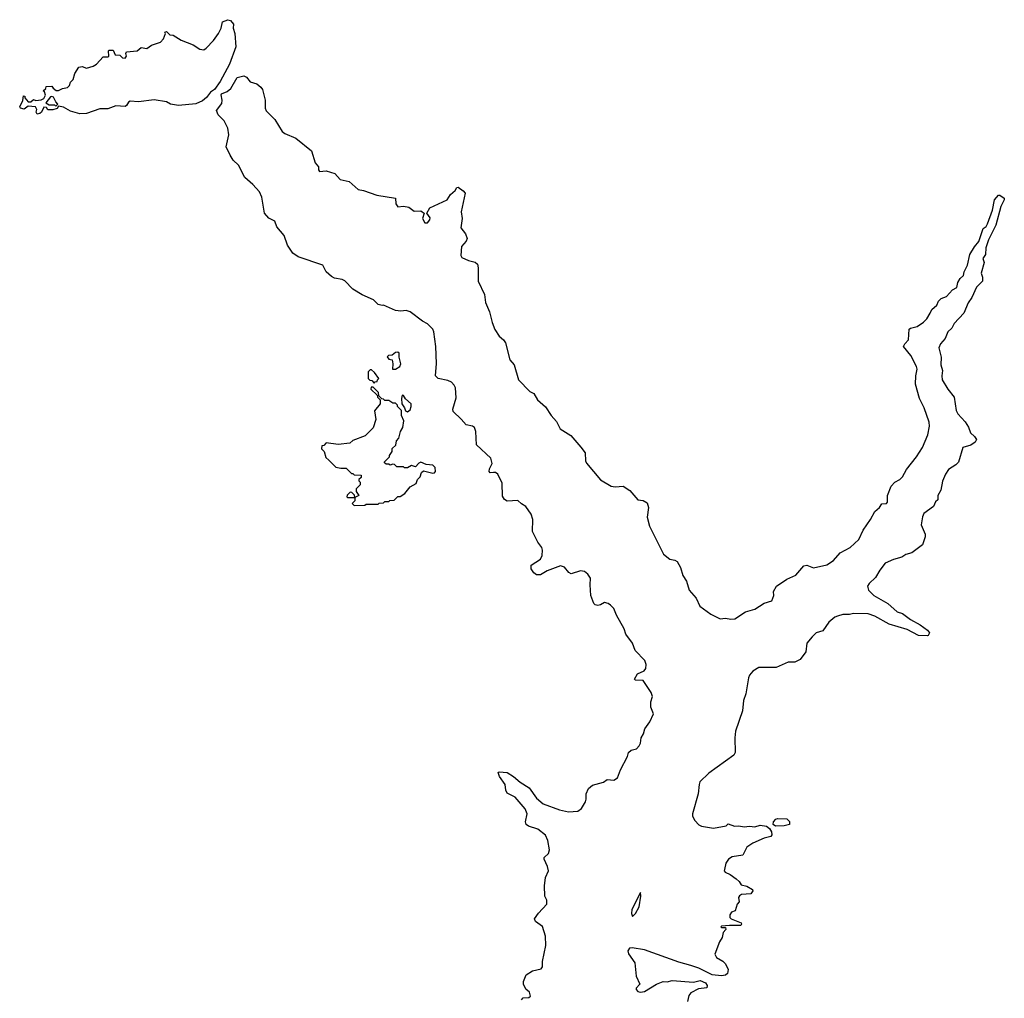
# Model space of a CAD drawing. Extents: x 2206940 to 2356632, y 511582 to 673215.
# Tile 185 of 228: x 2308682 to 2316079, y 611059 to 618409. Entities that reach past the tile are written whole.
import ezdxf

# ---------------------------------------------------------------- set-up
doc = ezdxf.new("R2010")
doc.units = 0

msp = doc.modelspace()

# ---------------------------------------------------------------- linework, layer by layer
at = {"layer": '0CON10XD'}
for points in [[(2308815, 617700), (2308807.5, 617715), (2308812.5, 617735), (2308800, 617755), (2308745, 617760), (2308715, 617736.7), (2308687.5, 617745), (2308682.5, 617755), (2308707, 617803), (2308711.7, 617838.3), (2308720, 617835), (2308721.7, 617821.7), (2308745, 617792.5), (2308765, 617792.5), (2308785, 617810), (2308805, 617802.5), (2308845, 617807.5), (2308863, 617817), (2308877, 617843), (2308868.3, 617868.3), (2308860, 617875), (2308878.3, 617891.7), (2308881.7, 617908.3), (2308925, 617910), (2308933.6, 617893.6), (2308956.4, 617876.4), (2308975, 617876.2), (2309005, 617891.2), (2309040.7, 617899.3), (2309057.5, 617915), (2309065, 617940), (2309085, 617960), (2309097.5, 618005), (2309127, 618053), (2309153, 618057), (2309185, 618044), (2309235, 618058.8), (2309260, 618075), (2309309.3, 618130.7), (2309345, 618130), (2309352.5, 618135), (2309350, 618175), (2309355, 618180), (2309385, 618180), (2309400, 618145), (2309435, 618143.3), (2309455, 618123.8), (2309475, 618120), (2309483.8, 618135), (2309480, 618155), (2309485, 618167.5), (2309565.8, 618174.2), (2309595, 618201.2), (2309637, 618193), (2309672.3, 618217.7), (2309739.7, 618240.3), (2309763.3, 618265), (2309777.5, 618305), (2309773.6, 618316.4), (2309785, 618320), (2309810, 618295), (2309835, 618292.5), (2309896.4, 618256.4), (2309985, 618220), (2310035, 618188), (2310065, 618183.8), (2310084.2, 618195.8), (2310137.2, 618252.8), (2310176.7, 618305), (2310196, 618345), (2310205.9, 618394.1), (2310245, 618409.1), (2310265, 618402.5), (2310288.6, 618375), (2310287.1, 618345), (2310298.5, 618305), (2310307.3, 618205), (2310259.6, 618075), (2310188.9, 617945), (2310145, 617885.6), (2310114.7, 617865.3), (2310086.5, 617825), (2310055, 617799.5), (2310005, 617777.8), (2309875, 617763.8), (2309815, 617774), (2309785, 617790.9), (2309692.1, 617807.9), (2309575, 617792.5), (2309512.8, 617797.2), (2309499.2, 617790.8), (2309485.4, 617764.6), (2309473.6, 617756.4), (2309405, 617761.5), (2309345, 617740.5), (2309285, 617740), (2309185, 617704.6), (2309135, 617702.7), (2309065, 617723.1), (2309012.3, 617752.3), (2308975, 617760), (2308965, 617743.3), (2308932.3, 617732.3), (2308895, 617733.3), (2308885, 617750), (2308865, 617752.5), (2308847.5, 617715), (2308835, 617703.3), (2308815, 617700)], [(2311405, 616262), (2311375, 616270.8), (2311341.2, 616305), (2311255, 616341.5), (2311185.8, 616385), (2311125, 616447.1), (2311105, 616456.7), (2311046.6, 616466.6), (2311025, 616479.4), (2310985.7, 616515.7), (2310960, 616565), (2310775, 616628.9), (2310734.7, 616654.8), (2310694.6, 616714.6), (2310668, 616788), (2310613, 616853), (2310598, 616895), (2310555, 616919.2), (2310521.8, 616955), (2310500.3, 617075), (2310484.6, 617115), (2310435, 617170.5), (2310373.8, 617223.8), (2310326.6, 617316.6), (2310286.7, 617355), (2310262.7, 617392.7), (2310233.3, 617455), (2310252.4, 617545), (2310247.1, 617595), (2310218.4, 617648.4), (2310174.1, 617695), (2310162, 617728), (2310200.5, 617779.5), (2310202.7, 617805), (2310194.7, 617845), (2310198.7, 617851.3), (2310240, 617870), (2310267.5, 617892.5), (2310315, 617975.6), (2310365, 617987.5), (2310385, 617978.6), (2310413.1, 617943.1), (2310465, 617928.1), (2310495, 617902), (2310506.5, 617885), (2310525.6, 617805), (2310525.6, 617745), (2310532.9, 617725), (2310599.3, 617659.3), (2310655, 617569.2), (2310674.5, 617554.5), (2310758, 617518), (2310874, 617425), (2310903.3, 617335), (2310926.7, 617305), (2310928.3, 617281.7), (2310935, 617270), (2310985, 617273.3), (2311050, 617255), (2311089.7, 617209.7), (2311157.5, 617195), (2311225, 617132.5), (2311265.8, 617125.8), (2311365, 617090), (2311505, 617067.5), (2311507.5, 617025), (2311523, 617003), (2311565, 617007.5), (2311605, 617000), (2311645, 616970), (2311695, 616972.5), (2311707, 616967), (2311720, 616955), (2311707.5, 616915), (2311725, 616882.5), (2311745, 616883.3), (2311763.3, 616905), (2311765, 616920), (2311740, 616955), (2311763.6, 616996.4), (2311893, 617057), (2311917.5, 617095), (2311952.5, 617125), (2311965, 617147.5), (2311975, 617150), (2312015, 617122.5), (2312028, 617105), (2311999.4, 616965), (2312006.7, 616915), (2311996, 616845), (2312030.9, 616800.9), (2312044.2, 616765), (2312035.6, 616744.4), (2312002, 616705), (2311997, 616637), (2312003.9, 616623.9), (2312055, 616600), (2312105, 616588.8), (2312121.7, 616571.7), (2312127.1, 616545), (2312125.7, 616445), (2312174.5, 616345), (2312181.1, 616285), (2312212.7, 616215), (2312230.6, 616135), (2312252.6, 616082.6), (2312283, 616033), (2312316, 616005), (2312331.2, 615981.2), (2312364, 615855), (2312396.9, 615816.9), (2312430.5, 615705), (2312515, 615616.9), (2312545, 615602.5), (2312572.9, 615552.9), (2312632.4, 615502.4), (2312675.3, 615435.3), (2312715, 615391.9), (2312741.5, 615335), (2312821.4, 615285), (2312897.7, 615197.7), (2312931.4, 615155), (2312933.3, 615095), (2312939.1, 615079.1), (2313045, 614953.1), (2313125, 614904.4), (2313155, 614899.4), (2313216.2, 614905), (2313265, 614874), (2313325, 614803.8), (2313365, 614798.9), (2313395, 614781.4), (2313405.4, 614745), (2313396.9, 614673.1), (2313414.4, 614605), (2313518.5, 614395), (2313565, 614358.2), (2313605, 614350.6), (2313620.3, 614340.3), (2313645.5, 614295), (2313664.5, 614235), (2313691.9, 614191.9), (2313710.4, 614125), (2313765, 614064.3), (2313792.5, 614005), (2313874.5, 613944.5), (2313945, 613909.2), (2313985, 613914.3), (2314025, 613905.7), (2314055, 613908.9), (2314135, 613960.8), (2314205, 613980.9), (2314274.5, 614025.5), (2314332.5, 614045), (2314347.5, 614085), (2314343.8, 614115), (2314366.9, 614153.1), (2314445, 614207.3), (2314513.8, 614236.2), (2314572, 614308), (2314595, 614311.4), (2314645, 614292.2), (2314745, 614315.5), (2314795, 614346.5), (2314845, 614405.7), (2314920, 614445), (2314985.2, 614504.8), (2315017.3, 614575), (2315074.7, 614655), (2315106.9, 614715), (2315141.4, 614745), (2315157.5, 614772.5), (2315193.6, 614776.4), (2315201.2, 614785), (2315202, 614835), (2315229.6, 614905), (2315255.2, 614934.8), (2315295, 614955.5), (2315315, 614974.4), (2315345, 615030), (2315418.9, 615125), (2315463.8, 615195), (2315505, 615290), (2315517.5, 615355), (2315513.3, 615385), (2315477.3, 615495), (2315442.9, 615565), (2315412.6, 615672.6), (2315414.1, 615735), (2315423.3, 615783.3), (2315419.5, 615805), (2315377.7, 615887.7), (2315321.9, 615955), (2315331.4, 615975), (2315360, 616005), (2315364.5, 616085.5), (2315375, 616092.9), (2315425, 616103.5), (2315472.4, 616137.6), (2315498, 616162), (2315522.5, 616205), (2315535, 616231.2), (2315571.2, 616265), (2315584.2, 616295.8), (2315604.1, 616315.9), (2315645, 616331.2), (2315690.6, 616379.4), (2315721.2, 616398.8), (2315729.2, 616435), (2315747.1, 616465), (2315771.1, 616488.9), (2315777.1, 616515), (2315803.4, 616566.6), (2315820.9, 616645), (2315855, 616703.8), (2315887.8, 616742.2), (2315920, 616840), (2315942.5, 616855), (2315952.5, 616875), (2315990.6, 616979.4), (2316004.2, 617055), (2316035, 617090), (2316045, 617090), (2316078, 617068), (2316078.8, 617055), (2316052.9, 617005), (2316015.4, 616865), (2315960, 616755), (2315941.1, 616695), (2315936.7, 616645), (2315916.7, 616615), (2315927.5, 616585), (2315905.7, 616505), (2315914.2, 616474.2), (2315915.7, 616444.3), (2315869.1, 616400.9), (2315835, 616323.3), (2315807.1, 616282.9), (2315774.3, 616205), (2315703, 616127), (2315685, 616092.5), (2315654.6, 616065.4), (2315633.5, 616015), (2315600, 615975), (2315587.8, 615945), (2315604.4, 615875), (2315602.7, 615817.3), (2315613.6, 615775), (2315608.5, 615735), (2315613, 615703), (2315654.1, 615634.1), (2315701.8, 615575), (2315717.8, 615475), (2315728.9, 615448.9), (2315785, 615388), (2315809.1, 615349.1), (2315824.4, 615305), (2315855, 615278.9), (2315868.7, 615255), (2315858.9, 615235), (2315827, 615213), (2315768, 615195), (2315735.8, 615085), (2315715.5, 615064.5), (2315659.5, 615030.5), (2315635.8, 614995), (2315615, 614942.5), (2315601.2, 614875), (2315580, 614835), (2315578.3, 614801.7), (2315563, 614787), (2315546.4, 614753.6), (2315475, 614700), (2315464.2, 614675), (2315454.2, 614615), (2315483.3, 614545), (2315483.3, 614525), (2315463.3, 614465), (2315385, 614405.6), (2315338.6, 614391.4), (2315309.1, 614370.9), (2315245.4, 614354.6), (2315185, 614326.4), (2315143.3, 614275), (2315111.4, 614218.6), (2315063.1, 614175), (2315052.2, 614155), (2315058.9, 614125), (2315098.1, 614085), (2315205, 614024.5), (2315275, 613962.5), (2315315, 613950), (2315375, 613903.6), (2315447.1, 613865), (2315502.9, 613825), (2315516.2, 613803.8), (2315507.8, 613785), (2315499.1, 613780.9), (2315435, 613783.4), (2315349.6, 613829.6), (2315215, 613870), (2315105, 613928.2), (2315055, 613945.4), (2314945, 613950), (2314915, 613941.4), (2314865, 613940.8), (2314825, 613929.2), (2314805, 613920.8), (2314760, 613885), (2314715, 613819.4), (2314665, 613803.1), (2314635, 613773.1), (2314595.6, 613725), (2314588.6, 613661.4), (2314545, 613604.2), (2314505, 613584.2), (2314455, 613583.8), (2314365, 613544.4), (2314235, 613543.1), (2314188.6, 613515), (2314164.2, 613485), (2314156.2, 613465), (2314136, 613345), (2314118.8, 613295), (2314112.7, 613217.3), (2314059.2, 613065), (2314054.1, 613014.1), (2314056, 612905), (2314048, 612885), (2313859.7, 612750.3), (2313792.7, 612685), (2313785.5, 612664.5), (2313778.9, 612595), (2313735.8, 612445), (2313735.9, 612425.9), (2313755, 612393.3), (2313785, 612361.2), (2313805, 612352), (2313893.9, 612336.1), (2313990, 612355), (2314005, 612370), (2314052.3, 612352.3), (2314085, 612354), (2314125, 612346), (2314165, 612350.8), (2314205, 612347.5), (2314245, 612360), (2314291.7, 612351.7), (2314314.2, 612334.2), (2314329.1, 612309.1), (2314332.3, 612287.7), (2314326, 612275), (2314275, 612262.5), (2314188.8, 612225), (2314144, 612195), (2314115, 612133.3), (2314035, 612122), (2314006.2, 612105), (2313986, 612075), (2313975.8, 612025), (2313974, 612015), (2313981.2, 612005), (2314018.7, 611988.7), (2314065, 611955.6), (2314087.5, 611935), (2314100.9, 611910.9), (2314145, 611900.8), (2314186.7, 611875), (2314190, 611865), (2314175, 611842.5), (2314105, 611837.5), (2314090.7, 611829.3), (2314082.5, 611815), (2314087, 611783), (2314073, 611767), (2314057.5, 611715), (2314030, 611705), (2314017.5, 611685), (2314017.5, 611665), (2314027.5, 611655), (2314101.2, 611625), (2314105.6, 611615), (2314098.8, 611605), (2314015, 611605.8), (2313955, 611600), (2313950, 611595), (2313955, 611590), (2313985, 611590), (2313986.2, 611575), (2313967.8, 611552.2), (2313960.6, 611515), (2313938.2, 611481.8), (2313905, 611390), (2313918, 611365), (2313965, 611337.5), (2313985, 611318), (2314003.3, 611275), (2313999.1, 611245), (2313985, 611231.8), (2313955, 611227.3), (2313885, 611235.4), (2313785, 611284.7), (2313724.7, 611305.3), (2313635, 611330.7), (2313375, 611422.6), (2313282.5, 611437.5), (2313263.3, 611435), (2313250, 611415), (2313255, 611393.3), (2313304.3, 611324.3), (2313313.5, 611225), (2313340, 611165), (2313314.5, 611135), (2313312.7, 611125), (2313325, 611110.8), (2313345, 611104.4), (2313375, 611109.4), (2313465, 611164.2), (2313515, 611184.2), (2313545, 611181.9), (2313585, 611192), (2313745, 611180), (2313795, 611191.4), (2313833.8, 611175), (2313846, 611155), (2313845, 611137.5), (2313780.7, 611129.3), (2313725, 611100), (2313709.1, 611080.9), (2313699.2, 611035)], [(2308955, 617760), (2308970, 617775), (2308953, 617793), (2308936.4, 617826.4), (2308925, 617832.5), (2308915, 617830), (2308880, 617785), (2308905, 617770), (2308945, 617770), (2308955, 617760)], [(2312451.5, 611048.5), (2312465, 611062), (2312506.1, 611063.9), (2312520, 611075), (2312513.3, 611105), (2312485, 611127.5), (2312467.5, 611165), (2312467.5, 611185), (2312486.2, 611233.8), (2312535, 611266), (2312600.7, 611279.3), (2312610, 611295), (2312609.2, 611335), (2312635.6, 611455), (2312631.4, 611525), (2312608.7, 611598.7), (2312557.5, 611635), (2312549.4, 611655), (2312580.7, 611699.3), (2312643.3, 611765), (2312641.2, 611795), (2312626.2, 611825), (2312624.5, 611904.5), (2312632.7, 611965), (2312655.6, 612015), (2312647.8, 612047.8), (2312622.5, 612105), (2312623.3, 612116.7), (2312653.7, 612146.3), (2312661.4, 612175), (2312648.6, 612245), (2312632.9, 612285), (2312575, 612329.4), (2312505, 612351.5), (2312486.7, 612365), (2312482.9, 612385), (2312493.8, 612445), (2312480.7, 612480.7), (2312405, 612569.4), (2312345, 612600), (2312335, 612622.5), (2312328.5, 612665), (2312285.7, 612725), (2312277.5, 612755), (2312285, 612760), (2312345, 612754.4), (2312391.4, 612725), (2312441.7, 612681.7), (2312508.9, 612638.9), (2312565, 612561.5), (2312615, 612520.4), (2312736.7, 612475), (2312805, 612458.6), (2312875, 612464), (2312903.3, 612485), (2312933.3, 612535), (2312938.8, 612555), (2312936.7, 612595), (2312954.2, 612635.8), (2312985, 612660), (2313067.7, 612682.3), (2313095, 612702.5), (2313145, 612696.7), (2313173.3, 612715), (2313195.7, 612774.3), (2313248.9, 612875), (2313256.9, 612905), (2313275, 612922.2), (2313315, 612931.9), (2313337.1, 612955), (2313346.1, 612976.1), (2313350, 613015), (2313368, 613045), (2313378.3, 613081.7), (2313416.2, 613135), (2313443.8, 613195), (2313423.3, 613245), (2313423.8, 613285), (2313436.7, 613325), (2313426.2, 613356.2), (2313366, 613446), (2313308, 613448), (2313300.8, 613455), (2313324.2, 613495), (2313372.3, 613517.7), (2313386.7, 613535), (2313388.8, 613565), (2313378.8, 613595), (2313305, 613670), (2313286.9, 613725), (2313236, 613795), (2313224, 613835), (2313165.5, 613935.5), (2313145, 613986.7), (2313121.3, 614011.3), (2313102.5, 614025), (2313075, 614031.2), (2313045, 614013.3), (2313025, 614008.8), (2313004.2, 614014.2), (2312994.2, 614024.2), (2312973.8, 614085), (2312967.5, 614165), (2312971.2, 614215), (2312950, 614245), (2312924.3, 614264.3), (2312895, 614269.2), (2312825, 614246), (2312807.3, 614257.3), (2312775, 614296.7), (2312745, 614306.2), (2312645, 614269.2), (2312595, 614239.2), (2312565, 614240), (2312545, 614253.3), (2312525.8, 614285), (2312525, 614312.5), (2312595, 614357.1), (2312607.9, 614385), (2312610, 614425), (2312604.5, 614445), (2312574.1, 614484.1), (2312534.4, 614565), (2312536.4, 614655), (2312524.5, 614695), (2312485, 614753.6), (2312452, 614772), (2312425, 614797.5), (2312345, 614793.8), (2312323.8, 614805), (2312310, 614830), (2312307.8, 614927.8), (2312275, 614996.2), (2312257, 615007), (2312242.7, 615007.3), (2312216.7, 615006.7), (2312210, 615015), (2312211.4, 615035), (2312232.5, 615075), (2312221.9, 615115), (2312114, 615215), (2312107.7, 615315), (2312098.5, 615345), (2312085, 615356.9), (2312036.7, 615365), (2311999.7, 615409.7), (2311938, 615465), (2311937.1, 615485), (2311960.7, 615569.3), (2311956.1, 615645), (2311946.2, 615665), (2311925, 615685.6), (2311898.9, 615698.9), (2311825, 615714), (2311806.2, 615735), (2311813.6, 615826.4), (2311807.8, 615955), (2311792.9, 616065), (2311785.3, 616085), (2311746.4, 616125), (2311707.8, 616145), (2311616.2, 616215), (2311585, 616224.6), (2311545, 616219.6), (2311505, 616225.4), (2311415, 616263.8), (2311405, 616262)], [(2311505, 615783.3), (2311538, 615805), (2311546, 615825), (2311533.3, 615875), (2311532.5, 615905), (2311523, 615913), (2311505, 615910), (2311481.7, 615888.3), (2311453.6, 615886.4), (2311443.3, 615876.7), (2311455, 615860), (2311480, 615855), (2311486.7, 615825), (2311482.5, 615785), (2311505, 615783.3)], [(2311345, 615680), (2311351.7, 615688.3), (2311368.3, 615691.7), (2311370, 615705), (2311380, 615715), (2311348.3, 615758.3), (2311325, 615780), (2311315, 615780), (2311300, 615765), (2311300, 615715), (2311311.7, 615701.7), (2311328.3, 615698.3), (2311345, 615680)], [(2311195, 614760), (2311275, 614762.5), (2311285, 614770), (2311375, 614770), (2311383, 614777), (2311415, 614780), (2311425, 614790), (2311455, 614790), (2311463, 614797), (2311495, 614800), (2311523, 614827), (2311541.7, 614828.3), (2311575, 614850), (2311615, 614900), (2311660, 614925), (2311670, 614955), (2311690, 614975), (2311701.7, 615008.3), (2311715, 615020), (2311785, 615002), (2311797.5, 615005), (2311806, 615015), (2311803.3, 615045), (2311785, 615063.3), (2311735, 615067.5), (2311695, 615086.7), (2311680.7, 615079.3), (2311655, 615050), (2311625, 615060), (2311595, 615042.5), (2311573, 615043), (2311565, 615050), (2311515, 615050), (2311497, 615067), (2311485, 615070), (2311465, 615062.5), (2311455, 615070), (2311435, 615070), (2311421.7, 615081.7), (2311421.7, 615088.3), (2311460, 615125), (2311460, 615135), (2311480, 615165), (2311481.7, 615188.3), (2311507, 615213), (2311513, 615247), (2311530, 615265), (2311542.5, 615315), (2311560, 615345), (2311567.5, 615395), (2311550, 615435), (2311550, 615475), (2311520, 615505), (2311520, 615515), (2311505, 615530), (2311485, 615530), (2311455, 615550), (2311425, 615550), (2311415, 615560), (2311401.7, 615561.7), (2311380, 615585), (2311378.3, 615608.3), (2311338.3, 615648.3), (2311321.7, 615648.3), (2311320, 615635), (2311368.3, 615588.3), (2311370, 615575), (2311390, 615555), (2311390, 615525), (2311348.3, 615471.7), (2311357.5, 615405), (2311337, 615343), (2311277, 615283), (2311185, 615247.5), (2311161.7, 615228.3), (2311075, 615217.5), (2310985, 615230), (2310968.3, 615211.7), (2310951.7, 615208.3), (2310950, 615185), (2310970, 615165), (2310981.7, 615121.7), (2311005, 615100), (2311058.3, 615048.3), (2311095, 615040), (2311135, 615040), (2311175, 615000), (2311185, 615000), (2311195, 614990), (2311248.3, 614988.3), (2311248.3, 614971.7), (2311230, 614955), (2311230, 614945), (2311240, 614935), (2311240, 614915), (2311210, 614885), (2311210, 614865), (2311230, 614835), (2311200, 614820), (2311198.3, 614838.3), (2311178.3, 614858.3), (2311165, 614860), (2311141.7, 614838.3), (2311140, 614825), (2311145, 614820), (2311200, 614820), (2311200, 614795), (2311180, 614775), (2311195, 614760)], [(2311595, 615462.5), (2311615, 615480), (2311623.8, 615505), (2311623.3, 615525), (2311580.5, 615560.5), (2311565, 615587.5), (2311555, 615590), (2311550, 615565), (2311553, 615523), (2311572.5, 615495), (2311580, 615470), (2311595, 615462.5)], [(2314361.2, 612351.2), (2314342.5, 612365), (2314343.8, 612385), (2314362.5, 612405), (2314375, 612408.8), (2314445, 612408), (2314465, 612386.7), (2314465.8, 612365), (2314425, 612354.5), (2314361.2, 612351.2)], [(2313285, 611674.2), (2313307.1, 611695), (2313334.8, 611745), (2313348.2, 611825), (2313345, 611853.3), (2313282, 611725), (2313277.7, 611695), (2313285, 611674.2)]]:
    msp.add_lwpolyline(points, dxfattribs=at)

doc.saveas('drawing.dxf')
